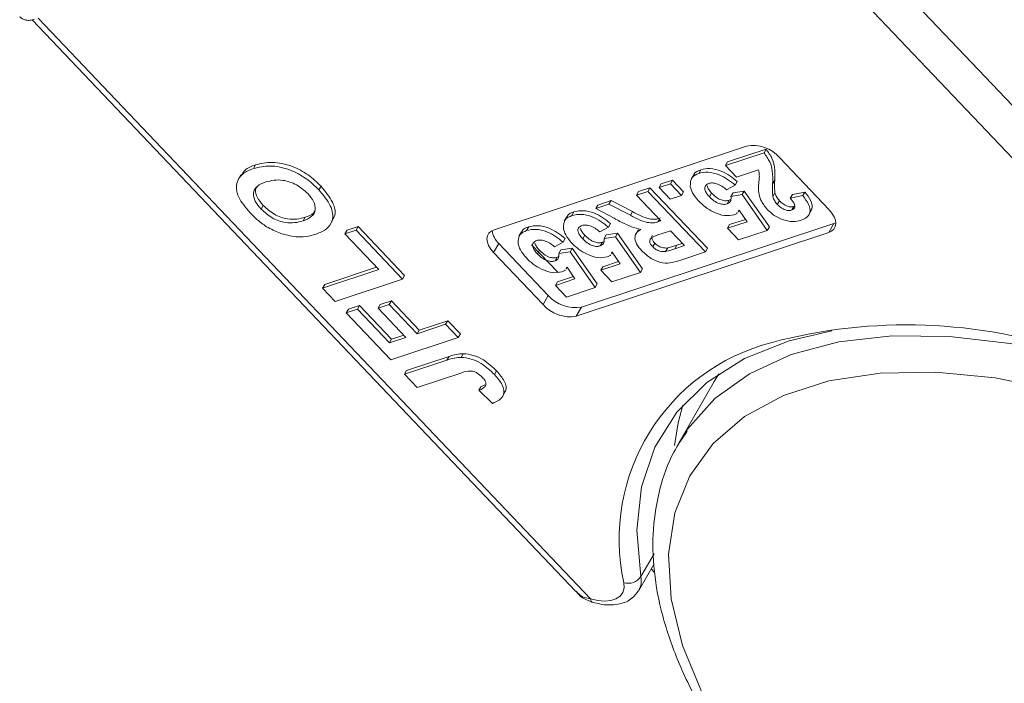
# Model space of a CAD drawing. Header units: millimetres. Extents: x 2548 to 3470, y -441 to 211.
# Tile 22 of 49: x 3055 to 3085, y 53 to 74. Entities that reach past the tile are written whole.
import ezdxf

# ---------------------------------------------------------------- set-up
doc = ezdxf.new("R2010")
doc.units = ezdxf.units.MM

msp = doc.modelspace()

# ---------------------------------------------------------------- linework, layer by layer
at = {"color": 7, "linetype": 'Continuous', "lineweight": 15}
for p, q in [((3092.068, 64.165), (3075.851, 81.229)), ((3075.003, 80.49), (3091.791, 62.824)), ((3054.995, 73.814), (3071.874, 56.053)), ((3072.331, 55.825), (3055.184, 73.868)), ((3069.335, 67.293), (3077.172, 69.892)), ((3076.589, 69.398), (3077.785, 69.794)), ((3077.72, 69.681), (3077.785, 69.794)), ((3076.524, 69.284), (3077.72, 69.681)), ((3078.205, 69.528), (3079.738, 67.914)), ((3061.863, 69.193), (3061.928, 69.306)), ((3075.692, 69.04), (3075.757, 69.153)), ((3076.524, 69.284), (3076.589, 69.398)), ((3076.868, 68.922), (3076.524, 69.284)), ((3077.548, 69.148), (3076.868, 68.922)), ((3061.474, 68.998), (3061.393, 68.856)), ((3074.526, 68.713), (3074.878, 68.83)), ((3074.813, 68.717), (3074.878, 68.83)), ((3074.878, 68.83), (3075.222, 68.468)), ((3075.535, 69.002), (3075.454, 68.86)), ((3076.825, 68.676), (3076.89, 68.789)), ((3077.985, 68.717), (3078.051, 68.83)), ((3063.899, 68.53), (3063.964, 68.643)), ((3073.758, 68.367), (3074.109, 68.483)), ((3073.823, 68.48), (3074.175, 68.597)), ((3074.109, 68.483), (3074.175, 68.597)), ((3074.109, 68.483), (3075.898, 66.601)), ((3074.175, 68.597), (3075.963, 66.715)), ((3074.461, 68.6), (3074.813, 68.717)), ((3074.461, 68.6), (3074.526, 68.713)), ((3074.805, 68.238), (3074.461, 68.6)), ((3074.813, 68.717), (3075.157, 68.355)), ((3076.825, 68.676), (3076.559, 68.534)), ((3076.758, 68.438), (3077.107, 68.495)), ((3077.042, 68.382), (3077.107, 68.495)), ((3077.107, 68.495), (3077.886, 67.384)), ((3072.557, 68.06), (3072.968, 68.196)), ((3072.903, 68.083), (3072.968, 68.196)), ((3072.968, 68.196), (3073.634, 67.856)), ((3073.758, 68.367), (3073.823, 68.48)), ((3074.515, 67.57), (3073.758, 68.367)), ((3075.157, 68.355), (3074.805, 68.238)), ((3075.157, 68.355), (3075.222, 68.468)), ((3076.028, 68.314), (3076.093, 68.427)), ((3076.575, 68.095), (3076.64, 68.208)), ((3076.64, 68.208), (3076.688, 68.236)), ((3076.693, 68.325), (3076.758, 68.438)), ((3076.693, 68.325), (3077.042, 68.382)), ((3077.042, 68.382), (3077.821, 67.271)), ((3077.994, 68.32), (3078.06, 68.433)), ((3078.132, 68.08), (3078.197, 68.193)), ((3078.536, 68.27), (3078.602, 68.383)), ((3078.536, 68.27), (3078.922, 68.351)), ((3078.602, 68.383), (3078.987, 68.464)), ((3078.922, 68.351), (3078.987, 68.464)), ((3062.105, 67.934), (3062.17, 68.047)), ((3072.492, 67.947), (3072.903, 68.083)), ((3072.492, 67.947), (3072.557, 68.06)), ((3073.068, 67.648), (3072.492, 67.947)), ((3072.903, 68.083), (3073.569, 67.742)), ((3076.921, 67.848), (3076.949, 67.897)), ((3076.947, 67.899), (3076.923, 67.865)), ((3077.195, 67.539), (3076.947, 67.899)), ((3078.583, 67.905), (3078.648, 68.018)), ((3078.648, 68.018), (3078.674, 68.032)), ((3079.105, 67.745), (3079.186, 67.887)), ((3063.405, 67.564), (3063.471, 67.678)), ((3064.253, 67.453), (3064.335, 67.595)), ((3071.597, 67.695), (3071.516, 67.553)), ((3071.753, 67.734), (3071.818, 67.847)), ((3073.569, 67.742), (3073.634, 67.856)), ((3074.436, 67.544), (3074.475, 67.612)), ((3074.436, 67.544), (3074.515, 67.57)), ((3076.651, 67.451), (3077.144, 67.614)), ((3064.706, 67.162), (3065.054, 67.277)), ((3064.706, 67.162), (3064.771, 67.275)), ((3064.771, 67.275), (3065.119, 67.39)), ((3065.054, 67.277), (3065.119, 67.39)), ((3065.054, 67.277), (3066.496, 65.76)), ((3065.119, 67.39), (3066.561, 65.874)), ((3070.347, 67.267), (3070.412, 67.38)), ((3079.89, 67.487), (3072.053, 64.887)), ((3072.886, 67.37), (3072.62, 67.228)), ((3072.886, 67.37), (3072.951, 67.483)), ((3073.817, 67.292), (3073.735, 67.15)), ((3076.586, 67.337), (3077.195, 67.539)), ((3076.586, 67.337), (3076.651, 67.451)), ((3076.93, 66.975), (3076.586, 67.337)), ((3077.821, 67.271), (3076.93, 66.975)), ((3077.821, 67.271), (3077.886, 67.384)), ((3079.89, 67.487), (3079.727, 67.203)), ((3079.946, 67.51), (3079.89, 67.487)), ((3065.754, 66.058), (3064.706, 67.162)), ((3070.19, 67.228), (3070.109, 67.087)), ((3071.48, 66.903), (3071.545, 67.016)), ((3079.727, 67.203), (3071.89, 64.604)), ((3072.09, 67.008), (3072.155, 67.121)), ((3072.755, 67.018), (3072.82, 67.132)), ((3072.755, 67.018), (3073.104, 67.076)), ((3072.82, 67.132), (3073.169, 67.189)), ((3073.104, 67.076), (3073.169, 67.189)), ((3073.104, 67.076), (3073.883, 65.964)), ((3073.169, 67.189), (3073.948, 66.078)), ((3074.813, 67.257), (3074.53, 67.163)), ((3075.248, 66.798), (3074.813, 67.257)), ((3069.486, 66.865), (3069.324, 66.582)), ((3071.02, 65.251), (3069.486, 66.865)), ((3071.315, 65.972), (3070.504, 66.825)), ((3070.683, 66.541), (3070.748, 66.654)), ((3071.48, 66.903), (3071.214, 66.761)), ((3071.348, 66.552), (3071.413, 66.665)), ((3071.413, 66.665), (3071.762, 66.722)), ((3071.697, 66.609), (3071.762, 66.722)), ((3071.762, 66.722), (3072.541, 65.611)), ((3072.636, 66.789), (3072.701, 66.902)), ((3072.701, 66.902), (3072.749, 66.93)), ((3074.262, 66.766), (3074.327, 66.879)), ((3074.664, 66.612), (3074.729, 66.726)), ((3074.949, 66.699), (3075.015, 66.812)), ((3074.949, 66.699), (3075.248, 66.798)), ((3075.015, 66.812), (3075.182, 66.868)), ((3075.898, 66.601), (3075.963, 66.715)), ((3070.857, 64.968), (3069.324, 66.582)), ((3071.23, 66.322), (3071.295, 66.435)), ((3071.295, 66.435), (3071.343, 66.463)), ((3071.348, 66.552), (3071.697, 66.609)), ((3071.697, 66.609), (3072.476, 65.498)), ((3072.982, 66.541), (3073.011, 66.59)), ((3073.009, 66.592), (3072.985, 66.559)), ((3073.257, 66.233), (3073.009, 66.592)), ((3075.898, 66.601), (3075.131, 66.347)), ((3064.013, 65.481), (3065.754, 66.058)), ((3064.078, 65.594), (3065.688, 66.128)), ((3071.576, 66.075), (3071.604, 66.124)), ((3071.603, 66.126), (3071.578, 66.092)), ((3071.85, 65.766), (3071.603, 66.126)), ((3072.648, 66.031), (3073.257, 66.233)), ((3072.648, 66.031), (3072.713, 66.144)), ((3072.713, 66.144), (3073.205, 66.307)), ((3073.883, 65.964), (3073.948, 66.078)), ((3066.496, 65.76), (3064.406, 65.067)), ((3066.496, 65.76), (3066.561, 65.874)), ((3071.241, 65.564), (3071.85, 65.766)), ((3071.306, 65.677), (3071.799, 65.841)), ((3072.992, 65.669), (3072.648, 66.031)), ((3073.883, 65.964), (3072.992, 65.669)), ((3064.013, 65.481), (3064.078, 65.594)), ((3064.406, 65.067), (3064.013, 65.481)), ((3071.241, 65.564), (3071.306, 65.677)), ((3071.585, 65.202), (3071.241, 65.564)), ((3072.476, 65.498), (3071.585, 65.202)), ((3072.476, 65.498), (3072.541, 65.611)), ((3071.02, 65.251), (3070.857, 64.968)), ((3064.747, 64.709), (3065.095, 64.824)), ((3064.747, 64.709), (3064.812, 64.822)), ((3064.812, 64.822), (3065.16, 64.937)), ((3065.095, 64.824), (3065.16, 64.937)), ((3065.095, 64.824), (3066.091, 63.776)), ((3065.16, 64.937), (3066.156, 63.889)), ((3065.735, 64.855), (3066.083, 64.971)), ((3065.735, 64.855), (3065.8, 64.968)), ((3066.6, 63.945), (3065.735, 64.855)), ((3065.8, 64.968), (3066.148, 65.084)), ((3066.083, 64.971), (3066.148, 65.084)), ((3066.083, 64.971), (3066.948, 64.06)), ((3066.148, 65.084), (3067.013, 64.174)), ((3072.053, 64.887), (3071.89, 64.604)), ((3066.136, 63.247), (3064.747, 64.709)), ((3066.948, 64.06), (3067.832, 64.354)), ((3067.013, 64.174), (3067.897, 64.467)), ((3067.832, 64.354), (3067.897, 64.467)), ((3067.832, 64.354), (3068.226, 63.94)), ((3067.897, 64.467), (3068.291, 64.053)), ((3066.091, 63.776), (3066.6, 63.945)), ((3068.226, 63.94), (3066.136, 63.247)), ((3066.156, 63.889), (3066.534, 64.015)), ((3066.948, 64.06), (3067.013, 64.174)), ((3068.226, 63.94), (3068.291, 64.053)), ((3066.091, 63.776), (3066.156, 63.889)), ((3066.62, 62.919), (3067.938, 63.356)), ((3067.873, 63.243), (3067.938, 63.356)), ((3068.314, 63.327), (3068.379, 63.441)), ((3066.555, 62.806), (3067.873, 63.243)), ((3066.555, 62.806), (3066.62, 62.919)), ((3066.948, 62.392), (3066.555, 62.806)), ((3068.301, 62.841), (3066.948, 62.392)), ((3069.351, 62.793), (3069.416, 62.907)), ((3076.315, 62.816), (3076.173, 62.582)), ((3068.866, 62.303), (3068.931, 62.416)), ((3068.931, 62.416), (3069.052, 62.476)), ((3076.173, 62.582), (3075.083, 60.685)), ((3069.285, 61.898), (3068.866, 62.303)), ((3069.594, 62.1), (3069.676, 62.242)), ((3075.291, 61.018), (3075.083, 60.685)), ((3074.303, 57.227), (3073.894, 56.515)), ((3073.832, 56.086), (3074.31, 56.917)), ((3074.322, 56.642), (3074.216, 56.754))]:
    msp.add_line(p, q, dxfattribs=at)
at = {"color": 7, "linetype": 'Continuous', "lineweight": 15, "flags": 128}
for points in [[(3079.738, 67.914), (3079.828, 67.806), (3079.894, 67.695), (3079.934, 67.586), (3079.947, 67.483), (3079.931, 67.39), (3079.888, 67.311), (3079.819, 67.248), (3079.727, 67.203)], [(3069.324, 66.582), (3069.234, 66.69), (3069.168, 66.801), (3069.128, 66.909), (3069.115, 67.013), (3069.131, 67.106), (3069.174, 67.185), (3069.243, 67.248), (3069.335, 67.293)], [(3073.894, 56.515), (3073.766, 57.959), (3073.912, 59.308), (3074.331, 60.536), (3075.013, 61.622), (3075.947, 62.545), (3077.115, 63.288), (3078.497, 63.839), (3079.821, 64.147)], [(3091.256, 61.907), (3089.284, 62.711), (3087.306, 63.332), (3085.358, 63.757), (3083.477, 63.98), (3081.695, 63.996), (3080.047, 63.805), (3078.563, 63.411), (3077.269, 62.82), (3076.19, 62.044), (3075.345, 61.097), (3075.291, 61.018)], [(3086.033, 43.607), (3084.141, 44.607), (3082.337, 45.756), (3080.659, 47.033), (3079.139, 48.411), (3077.808, 49.864), (3076.692, 51.362), (3075.813, 52.876), (3075.189, 54.375), (3074.833, 55.83), (3074.751, 57.212), (3074.945, 58.493), (3075.411, 59.648), (3076.139, 60.654), (3077.117, 61.49), (3078.323, 62.141), (3079.734, 62.594), (3081.322, 62.838), (3083.055, 62.87), (3084.9, 62.689), (3086.818, 62.298), (3088.773, 61.705), (3090.724, 60.923)], [(3074.94, 60.59), (3075.051, 61.29), (3075.201, 61.844)], [(3073.369, 56.324), (3073.375, 56.165), (3073.335, 56.024), (3073.249, 55.909), (3073.122, 55.823), (3072.959, 55.77), (3072.768, 55.752), (3072.555, 55.771), (3072.331, 55.825)], [(3072.374, 55.727), (3072.367, 55.729), (3072.35, 55.748), (3072.337, 55.78), (3072.331, 55.825)]]:
    msp.add_lwpolyline(points, dxfattribs=at)
at = {"color": 7, "linetype": 'Continuous', "lineweight": 15}
for centre, radius, start, end in [((3077.363, 68.787), 1.122, 41.3307, 99.8191), ((3069.946, 67.356), 0.673, 187.4267, 226.9487), ((3071.862, 65.992), 1.122, 221.3307, 279.8191), ((3071.699, 65.709), 1.122, 221.3307, 279.8191), ((3082.136, 48.167), 16.17, 70.9395, 104.9214), ((3079.527, 57.68), 6.306, 104.278, 192.4215), ((3073.495, 56.793), 0.486, 254.9197, 325.0984), ((3073.298, 56.382), 0.611, 331.0119, 12.5849)]:
    msp.add_arc(centre, radius, start, end, dxfattribs=at)
for points, knots in [([(3054.608, 73.913), (3054.633, 73.888), (3054.689, 73.833), (3054.808, 73.797), (3054.934, 73.791), (3055.017, 73.817), (3055.058, 73.83)], [0, 0, 0, 0, 0.206371, 0.453638, 0.731723, 1, 1, 1, 1]), ([(3077.785, 69.794), (3077.852, 69.699), (3077.988, 69.509), (3078.064, 69.178), (3078.056, 68.962), (3078.051, 68.83)], [0, 0, 0, 0, 0.2795508, 0.5593318, 1, 1, 1, 1]), ([(3077.72, 69.681), (3077.787, 69.586), (3077.923, 69.396), (3077.999, 69.064), (3077.99, 68.849), (3077.985, 68.717)], [0, 0, 0, 0, 0.2795508, 0.5593318, 1, 1, 1, 1]), ([(3061.761, 67.813), (3061.624, 67.978), (3061.349, 68.308), (3061.306, 68.762), (3061.518, 69.052), (3061.748, 69.146), (3061.863, 69.193)], [0, 0, 0, 0, 0.279831, 0.558669, 0.779006, 1, 1, 1, 1]), ([(3061.486, 68.971), (3061.521, 69.033), (3061.609, 69.19), (3061.808, 69.262), (3061.928, 69.306)], [0, 0, 0, 0, 0.395475, 1, 1, 1, 1]), ([(3061.863, 69.193), (3062.028, 69.233), (3062.356, 69.315), (3062.969, 69.188), (3063.517, 68.895), (3063.772, 68.652), (3063.899, 68.53)], [0, 0, 0, 0, 0.280551, 0.559488, 0.779434, 1, 1, 1, 1]), ([(3061.928, 69.306), (3062.093, 69.347), (3062.421, 69.428), (3063.034, 69.301), (3063.582, 69.009), (3063.837, 68.765), (3063.964, 68.643)], [0, 0, 0, 0, 0.280551, 0.559488, 0.779434, 1, 1, 1, 1]), ([(3075.545, 68.98), (3075.547, 68.996), (3075.561, 69.09), (3075.668, 69.125), (3075.757, 69.153)], [0, 0, 0, 0, 0.179417, 1, 1, 1, 1]), ([(3075.757, 69.153), (3075.848, 69.174), (3076.03, 69.215), (3076.367, 69.131), (3076.663, 68.978), (3076.814, 68.852), (3076.89, 68.789)], [0, 0, 0, 0, 0.279948, 0.559031, 0.779331, 1, 1, 1, 1]), ([(3077.555, 68.445), (3077.552, 68.526), (3077.546, 68.659), (3077.564, 68.835), (3077.582, 68.983), (3077.559, 69.093), (3077.548, 69.148)], [0, 0, 0, 0, 0.3399849, 0.5601859, 0.7803799, 1, 1, 1, 1]), ([(3063.551, 68.414), (3063.441, 68.512), (3063.221, 68.707), (3062.691, 68.884), (3062.415, 68.817), (3062.246, 68.776)], [0, 0, 0, 0, 0.279991, 0.559768, 1, 1, 1, 1]), ([(3075.431, 68.635), (3075.432, 68.74), (3075.435, 68.927), (3075.613, 69.005), (3075.692, 69.04)], [0, 0, 0, 0, 0.5583531, 1, 1, 1, 1]), ([(3075.692, 69.04), (3075.783, 69.061), (3075.965, 69.102), (3076.302, 69.018), (3076.598, 68.864), (3076.749, 68.739), (3076.825, 68.676)], [0, 0, 0, 0, 0.279948, 0.559031, 0.779331, 1, 1, 1, 1]), ([(3078.051, 68.83), (3078.046, 68.758), (3078.039, 68.629), (3078.053, 68.493), (3078.06, 68.433)], [0, 0, 0, 0, 0.560235, 1, 1, 1, 1]), ([(3062.246, 68.776), (3062.152, 68.739), (3061.965, 68.665), (3061.835, 68.451), (3061.897, 68.179), (3062.035, 68.016), (3062.105, 67.934)], [0, 0, 0, 0, 0.281087, 0.560013, 0.779691, 1, 1, 1, 1]), ([(3061.991, 68.644), (3061.965, 68.609), (3061.898, 68.519), (3061.966, 68.29), (3062.102, 68.128), (3062.17, 68.047)], [0, 0, 0, 0, 0.239807, 0.619359, 1, 1, 1, 1]), ([(3063.899, 68.53), (3064.036, 68.366), (3064.31, 68.039), (3064.359, 67.587), (3064.155, 67.296), (3063.927, 67.202), (3063.812, 67.155)], [0, 0, 0, 0, 0.279942, 0.558704, 0.779045, 1, 1, 1, 1]), ([(3063.964, 68.643), (3064.098, 68.481), (3064.366, 68.158), (3064.442, 67.763), (3064.331, 67.625), (3064.306, 67.594)], [0, 0, 0, 0, 0.435639, 0.86944, 1, 1, 1, 1]), ([(3075.684, 68.189), (3075.613, 68.273), (3075.487, 68.423), (3075.448, 68.57), (3075.431, 68.635)], [0, 0, 0, 0, 0.559534, 1, 1, 1, 1]), ([(3076.004, 68.731), (3075.965, 68.711), (3075.885, 68.671), (3075.868, 68.55), (3075.93, 68.424), (3075.995, 68.351), (3076.028, 68.314)], [0, 0, 0, 0, 0.279573, 0.558664, 0.778923, 1, 1, 1, 1]), ([(3075.949, 68.651), (3075.963, 68.613), (3075.993, 68.538), (3076.06, 68.464), (3076.093, 68.427)], [0, 0, 0, 0, 0.499074, 1, 1, 1, 1]), ([(3076.559, 68.534), (3076.512, 68.573), (3076.418, 68.65), (3076.257, 68.721), (3076.11, 68.753), (3076.04, 68.738), (3076.004, 68.731)], [0, 0, 0, 0, 0.2803, 0.559961, 0.780042, 1, 1, 1, 1]), ([(3077.985, 68.717), (3077.981, 68.645), (3077.974, 68.516), (3077.988, 68.38), (3077.994, 68.32)], [0, 0, 0, 0, 0.560235, 1, 1, 1, 1]), ([(3063.405, 67.564), (3063.5, 67.602), (3063.687, 67.677), (3063.811, 67.896), (3063.756, 68.166), (3063.62, 68.331), (3063.551, 68.414)], [0, 0, 0, 0, 0.281021, 0.560116, 0.779939, 1, 1, 1, 1]), ([(3076.789, 67.754), (3076.695, 67.738), (3076.507, 67.706), (3076.169, 67.822), (3075.887, 67.992), (3075.752, 68.124), (3075.684, 68.189)], [0, 0, 0, 0, 0.279007, 0.558619, 0.779074, 1, 1, 1, 1]), ([(3076.028, 68.314), (3076.071, 68.272), (3076.156, 68.188), (3076.318, 68.1), (3076.469, 68.071), (3076.539, 68.087), (3076.575, 68.095)], [0, 0, 0, 0, 0.280898, 0.55946, 0.779497, 1, 1, 1, 1]), ([(3076.093, 68.427), (3076.136, 68.385), (3076.221, 68.301), (3076.383, 68.213), (3076.534, 68.184), (3076.604, 68.2), (3076.64, 68.208)], [0, 0, 0, 0, 0.280898, 0.55946, 0.779497, 1, 1, 1, 1]), ([(3076.575, 68.095), (3076.6, 68.107), (3076.652, 68.131), (3076.698, 68.209), (3076.695, 68.281), (3076.693, 68.325)], [0, 0, 0, 0, 0.279963, 0.560065, 1, 1, 1, 1]), ([(3077.826, 67.914), (3077.746, 68.015), (3077.603, 68.195), (3077.57, 68.369), (3077.555, 68.445)], [0, 0, 0, 0, 0.558458, 1, 1, 1, 1]), ([(3077.994, 68.32), (3078.009, 68.275), (3078.035, 68.195), (3078.102, 68.115), (3078.132, 68.08)], [0, 0, 0, 0, 0.560117, 1, 1, 1, 1]), ([(3078.06, 68.433), (3078.074, 68.388), (3078.1, 68.308), (3078.167, 68.228), (3078.197, 68.193)], [0, 0, 0, 0, 0.560117, 1, 1, 1, 1]), ([(3078.197, 68.193), (3078.232, 68.158), (3078.303, 68.089), (3078.438, 68.018), (3078.562, 67.996), (3078.619, 68.011), (3078.648, 68.018)], [0, 0, 0, 0, 0.280664, 0.559461, 0.779366, 1, 1, 1, 1]), ([(3078.583, 67.905), (3078.607, 67.915), (3078.655, 67.935), (3078.686, 67.998), (3078.666, 68.113), (3078.59, 68.205), (3078.536, 68.27)], [0, 0, 0, 0, 0.187236, 0.374084, 0.560696, 1, 1, 1, 1]), ([(3078.922, 68.351), (3078.991, 68.26), (3079.13, 68.08), (3079.169, 67.83), (3079.06, 67.668), (3078.936, 67.615), (3078.874, 67.588)], [0, 0, 0, 0, 0.2807519, 0.5589701, 0.7792745, 1, 1, 1, 1]), ([(3078.987, 68.464), (3079.055, 68.375), (3079.19, 68.196), (3079.241, 67.977), (3079.181, 67.899), (3079.167, 67.88)], [0, 0, 0, 0, 0.432576, 0.861248, 1, 1, 1, 1]), ([(3062.105, 67.934), (3062.213, 67.835), (3062.431, 67.638), (3062.962, 67.455), (3063.237, 67.523), (3063.405, 67.564)], [0, 0, 0, 0, 0.280278, 0.559877, 1, 1, 1, 1]), ([(3062.17, 68.047), (3062.278, 67.948), (3062.496, 67.752), (3063.027, 67.569), (3063.302, 67.636), (3063.471, 67.678)], [0, 0, 0, 0, 0.280278, 0.559877, 1, 1, 1, 1]), ([(3063.471, 67.678), (3063.572, 67.711), (3063.722, 67.761), (3063.771, 67.883), (3063.786, 67.922)], [0, 0, 0, 0, 0.6762653, 1, 1, 1, 1]), ([(3071.818, 67.847), (3071.909, 67.867), (3072.092, 67.909), (3072.428, 67.825), (3072.725, 67.671), (3072.876, 67.546), (3072.951, 67.483)], [0, 0, 0, 0, 0.279948, 0.559031, 0.779331, 1, 1, 1, 1]), ([(3078.874, 67.588), (3078.79, 67.567), (3078.622, 67.526), (3078.31, 67.589), (3078.025, 67.728), (3077.893, 67.852), (3077.826, 67.914)], [0, 0, 0, 0, 0.280568, 0.55975, 0.779795, 1, 1, 1, 1]), ([(3078.132, 68.08), (3078.167, 68.045), (3078.238, 67.975), (3078.373, 67.904), (3078.497, 67.883), (3078.554, 67.897), (3078.583, 67.905)], [0, 0, 0, 0, 0.2806635, 0.5594614, 0.7793655, 1, 1, 1, 1]), ([(3062.274, 67.387), (3062.169, 67.46), (3061.98, 67.591), (3061.828, 67.745), (3061.761, 67.813)], [0, 0, 0, 0, 0.559564, 1, 1, 1, 1]), ([(3071.492, 67.329), (3071.494, 67.433), (3071.497, 67.62), (3071.675, 67.699), (3071.753, 67.734)], [0, 0, 0, 0, 0.558353, 1, 1, 1, 1]), ([(3071.607, 67.673), (3071.609, 67.69), (3071.622, 67.783), (3071.73, 67.818), (3071.818, 67.847)], [0, 0, 0, 0, 0.179417, 1, 1, 1, 1]), ([(3071.753, 67.734), (3071.844, 67.754), (3072.026, 67.795), (3072.363, 67.711), (3072.66, 67.558), (3072.811, 67.432), (3072.886, 67.37)], [0, 0, 0, 0, 0.279948, 0.559031, 0.779331, 1, 1, 1, 1]), ([(3073.892, 67.303), (3073.798, 67.325), (3073.642, 67.362), (3073.425, 67.46), (3073.245, 67.551), (3073.127, 67.616), (3073.068, 67.648)], [0, 0, 0, 0, 0.339579, 0.559591, 0.779787, 1, 1, 1, 1]), ([(3073.569, 67.742), (3073.743, 67.65), (3073.986, 67.522), (3074.289, 67.494), (3074.387, 67.527), (3074.436, 67.544)], [0, 0, 0, 0, 0.561022, 0.779295, 1, 1, 1, 1]), ([(3073.634, 67.856), (3073.808, 67.763), (3074.051, 67.635), (3074.354, 67.607), (3074.452, 67.641), (3074.501, 67.658)], [0, 0, 0, 0, 0.561022, 0.779295, 1, 1, 1, 1]), ([(3076.892, 67.822), (3076.888, 67.815), (3076.867, 67.783), (3076.824, 67.766), (3076.789, 67.754)], [0, 0, 0, 0, 0.200446, 1, 1, 1, 1]), ([(3063.19, 67.075), (3063.018, 67.102), (3062.712, 67.149), (3062.408, 67.314), (3062.274, 67.387)], [0, 0, 0, 0, 0.5599557, 1, 1, 1, 1]), ([(3070.086, 66.862), (3070.087, 66.967), (3070.09, 67.154), (3070.268, 67.232), (3070.347, 67.267)], [0, 0, 0, 0, 0.5583531, 1, 1, 1, 1]), ([(3070.2, 67.207), (3070.202, 67.223), (3070.216, 67.317), (3070.323, 67.352), (3070.412, 67.38)], [0, 0, 0, 0, 0.179417, 1, 1, 1, 1]), ([(3070.347, 67.267), (3070.438, 67.288), (3070.62, 67.329), (3070.957, 67.245), (3071.253, 67.091), (3071.404, 66.966), (3071.48, 66.903)], [0, 0, 0, 0, 0.2799484, 0.5590305, 0.7793307, 1, 1, 1, 1]), ([(3070.412, 67.38), (3070.503, 67.401), (3070.685, 67.442), (3071.022, 67.358), (3071.318, 67.205), (3071.469, 67.079), (3071.545, 67.016)], [0, 0, 0, 0, 0.2799484, 0.5590305, 0.7793307, 1, 1, 1, 1]), ([(3071.745, 66.883), (3071.675, 66.967), (3071.549, 67.116), (3071.51, 67.264), (3071.492, 67.329)], [0, 0, 0, 0, 0.559534, 1, 1, 1, 1]), ([(3072.066, 67.425), (3072.026, 67.405), (3071.947, 67.364), (3071.93, 67.244), (3071.992, 67.118), (3072.057, 67.044), (3072.09, 67.008)], [0, 0, 0, 0, 0.279573, 0.558664, 0.778923, 1, 1, 1, 1]), ([(3072.011, 67.345), (3072.025, 67.307), (3072.054, 67.231), (3072.121, 67.158), (3072.155, 67.121)], [0, 0, 0, 0, 0.499074, 1, 1, 1, 1]), ([(3072.62, 67.228), (3072.573, 67.266), (3072.479, 67.344), (3072.318, 67.415), (3072.172, 67.446), (3072.101, 67.432), (3072.066, 67.425)], [0, 0, 0, 0, 0.2803, 0.559961, 0.780042, 1, 1, 1, 1]), ([(3073.926, 66.633), (3073.863, 66.707), (3073.737, 66.857), (3073.693, 67.068), (3073.762, 67.215), (3073.849, 67.273), (3073.892, 67.303)], [0, 0, 0, 0, 0.279954, 0.558933, 0.779174, 1, 1, 1, 1]), ([(3063.812, 67.155), (3063.708, 67.124), (3063.521, 67.069), (3063.291, 67.073), (3063.19, 67.075)], [0, 0, 0, 0, 0.560171, 1, 1, 1, 1]), ([(3070.659, 66.958), (3070.62, 66.938), (3070.54, 66.898), (3070.523, 66.777), (3070.585, 66.651), (3070.65, 66.578), (3070.683, 66.541)], [0, 0, 0, 0, 0.279573, 0.558664, 0.778923, 1, 1, 1, 1]), ([(3071.214, 66.761), (3071.167, 66.8), (3071.073, 66.877), (3070.912, 66.948), (3070.765, 66.98), (3070.695, 66.965), (3070.659, 66.958)], [0, 0, 0, 0, 0.2803, 0.559961, 0.780042, 1, 1, 1, 1]), ([(3072.09, 67.008), (3072.132, 66.965), (3072.218, 66.881), (3072.38, 66.794), (3072.531, 66.764), (3072.601, 66.78), (3072.636, 66.789)], [0, 0, 0, 0, 0.280898, 0.55946, 0.779497, 1, 1, 1, 1]), ([(3072.155, 67.121), (3072.197, 67.079), (3072.283, 66.994), (3072.445, 66.907), (3072.596, 66.877), (3072.666, 66.894), (3072.701, 66.902)], [0, 0, 0, 0, 0.280898, 0.55946, 0.779497, 1, 1, 1, 1]), ([(3072.636, 66.789), (3072.662, 66.801), (3072.714, 66.825), (3072.76, 66.903), (3072.757, 66.975), (3072.755, 67.018)], [0, 0, 0, 0, 0.279963, 0.560065, 1, 1, 1, 1]), ([(3074.53, 67.163), (3074.423, 67.132), (3074.289, 67.094), (3074.177, 67.002), (3074.162, 66.932), (3074.191, 66.848), (3074.238, 66.793), (3074.262, 66.766)], [0, 0, 0, 0, 0.500962, 0.625785, 0.750436, 0.875032, 1, 1, 1, 1]), ([(3074.249, 67.11), (3074.241, 67.089), (3074.225, 67.046), (3074.257, 66.96), (3074.303, 66.906), (3074.327, 66.879)], [0, 0, 0, 0, 0.3275035, 0.6632492, 1, 1, 1, 1]), ([(3070.339, 66.416), (3070.268, 66.5), (3070.142, 66.65), (3070.103, 66.797), (3070.086, 66.862)], [0, 0, 0, 0, 0.559534, 1, 1, 1, 1]), ([(3070.604, 66.878), (3070.619, 66.84), (3070.648, 66.765), (3070.715, 66.691), (3070.748, 66.654)], [0, 0, 0, 0, 0.499074, 1, 1, 1, 1]), ([(3070.748, 66.654), (3070.791, 66.612), (3070.876, 66.528), (3071.038, 66.44), (3071.189, 66.411), (3071.259, 66.427), (3071.295, 66.435)], [0, 0, 0, 0, 0.280898, 0.55946, 0.779497, 1, 1, 1, 1]), ([(3072.85, 66.447), (3072.756, 66.431), (3072.568, 66.4), (3072.23, 66.516), (3071.949, 66.686), (3071.813, 66.817), (3071.745, 66.883)], [0, 0, 0, 0, 0.279007, 0.558619, 0.779074, 1, 1, 1, 1]), ([(3074.262, 66.766), (3074.293, 66.736), (3074.356, 66.676), (3074.512, 66.605), (3074.606, 66.61), (3074.664, 66.612)], [0, 0, 0, 0, 0.281129, 0.561183, 1, 1, 1, 1]), ([(3074.327, 66.879), (3074.358, 66.849), (3074.421, 66.79), (3074.577, 66.719), (3074.671, 66.723), (3074.729, 66.726)], [0, 0, 0, 0, 0.281129, 0.561183, 1, 1, 1, 1]), ([(3074.664, 66.612), (3074.719, 66.627), (3074.816, 66.654), (3074.909, 66.685), (3074.949, 66.699)], [0, 0, 0, 0, 0.559921, 1, 1, 1, 1]), ([(3074.729, 66.726), (3074.784, 66.741), (3074.881, 66.767), (3074.974, 66.799), (3075.015, 66.812)], [0, 0, 0, 0, 0.559921, 1, 1, 1, 1]), ([(3071.444, 65.981), (3071.35, 65.965), (3071.162, 65.933), (3070.824, 66.049), (3070.542, 66.219), (3070.407, 66.351), (3070.339, 66.416)], [0, 0, 0, 0, 0.279007, 0.558619, 0.779074, 1, 1, 1, 1]), ([(3070.683, 66.541), (3070.726, 66.499), (3070.811, 66.415), (3070.973, 66.327), (3071.124, 66.297), (3071.194, 66.314), (3071.23, 66.322)], [0, 0, 0, 0, 0.280898, 0.55946, 0.779497, 1, 1, 1, 1]), ([(3071.23, 66.322), (3071.255, 66.334), (3071.307, 66.358), (3071.353, 66.436), (3071.35, 66.508), (3071.348, 66.552)], [0, 0, 0, 0, 0.279963, 0.560065, 1, 1, 1, 1]), ([(3072.954, 66.515), (3072.95, 66.509), (3072.929, 66.476), (3072.885, 66.46), (3072.85, 66.447)], [0, 0, 0, 0, 0.200446, 1, 1, 1, 1]), ([(3075.131, 66.347), (3075.046, 66.32), (3074.878, 66.268), (3074.624, 66.243), (3074.388, 66.313), (3074.156, 66.425), (3074.018, 66.55), (3073.926, 66.633)], [0, 0, 0, 0, 0.251143, 0.500527, 0.625735, 0.75105, 1, 1, 1, 1]), ([(3071.547, 66.049), (3071.543, 66.042), (3071.522, 66.009), (3071.479, 65.993), (3071.444, 65.981)], [0, 0, 0, 0, 0.200446, 1, 1, 1, 1]), ([(3067.873, 63.243), (3067.948, 63.267), (3068.083, 63.311), (3068.244, 63.322), (3068.314, 63.327)], [0, 0, 0, 0, 0.560294, 1, 1, 1, 1]), ([(3067.938, 63.356), (3068.013, 63.38), (3068.148, 63.424), (3068.309, 63.436), (3068.379, 63.441)], [0, 0, 0, 0, 0.560294, 1, 1, 1, 1]), ([(3068.314, 63.327), (3068.416, 63.317), (3068.619, 63.295), (3069.013, 63.114), (3069.223, 62.915), (3069.351, 62.793)], [0, 0, 0, 0, 0.280122, 0.560355, 1, 1, 1, 1]), ([(3068.379, 63.441), (3068.481, 63.43), (3068.684, 63.409), (3069.078, 63.227), (3069.288, 63.028), (3069.416, 62.907)], [0, 0, 0, 0, 0.280122, 0.560355, 1, 1, 1, 1]), ([(3068.977, 62.704), (3068.926, 62.753), (3068.85, 62.827), (3068.714, 62.89), (3068.519, 62.915), (3068.398, 62.874), (3068.301, 62.841)], [0, 0, 0, 0, 0.249396, 0.374426, 0.499454, 1, 1, 1, 1]), ([(3069.072, 62.445), (3069.078, 62.466), (3069.089, 62.507), (3069.065, 62.599), (3069.01, 62.665), (3068.977, 62.704)], [0, 0, 0, 0, 0.280672, 0.560844, 1, 1, 1, 1]), ([(3069.351, 62.793), (3069.443, 62.686), (3069.626, 62.472), (3069.664, 62.17), (3069.512, 61.989), (3069.361, 61.928), (3069.285, 61.898)], [0, 0, 0, 0, 0.280246, 0.558416, 0.778827, 1, 1, 1, 1]), ([(3069.416, 62.907), (3069.505, 62.801), (3069.684, 62.59), (3069.741, 62.332), (3069.669, 62.25), (3069.656, 62.235)], [0, 0, 0, 0, 0.451914, 0.900481, 1, 1, 1, 1]), ([(3068.866, 62.303), (3068.914, 62.322), (3069, 62.355), (3069.05, 62.418), (3069.072, 62.445)], [0, 0, 0, 0, 0.561018, 1, 1, 1, 1]), ([(3075.337, 61.036), (3075.19, 60.821), (3074.812, 60.271), (3074.455, 59.244), (3074.246, 58.002), (3074.278, 56.678), (3074.538, 55.294), (3075.029, 53.865), (3075.744, 52.416), (3076.67, 50.97), (3077.791, 49.554), (3079.088, 48.189), (3080.539, 46.896), (3082.12, 45.694), (3083.809, 44.606), (3085.128, 43.875), (3085.877, 43.521), (3086.023, 43.451)], [0, 0, 0, 0, 0.044628, 0.114325, 0.184062, 0.254492, 0.325936, 0.398283, 0.471194, 0.544346, 0.617504, 0.690587, 0.763581, 0.836503, 0.909381, 0.982247, 1, 1, 1, 1]), ([(3071.883, 56.061), (3071.9, 56.038), (3071.993, 55.909), (3072.169, 55.79), (3072.336, 55.749), (3072.378, 55.738)], [0, 0, 0, 0, 0.143461, 0.786552, 1, 1, 1, 1]), ([(3071.884, 56.064), (3071.944, 56.001), (3072.066, 55.873), (3072.242, 55.841), (3072.331, 55.825)], [0, 0, 0, 0, 0.492838, 1, 1, 1, 1]), ([(3072.374, 55.727), (3072.479, 55.699), (3072.78, 55.619), (3073.217, 55.634), (3073.62, 55.799), (3073.762, 56), (3073.825, 56.089)], [0, 0, 0, 0, 0.182478, 0.521241, 0.787971, 1, 1, 1, 1])]:
    msp.add_open_spline(points, degree=3, knots=knots, dxfattribs=at)

doc.saveas('drawing.dxf')
